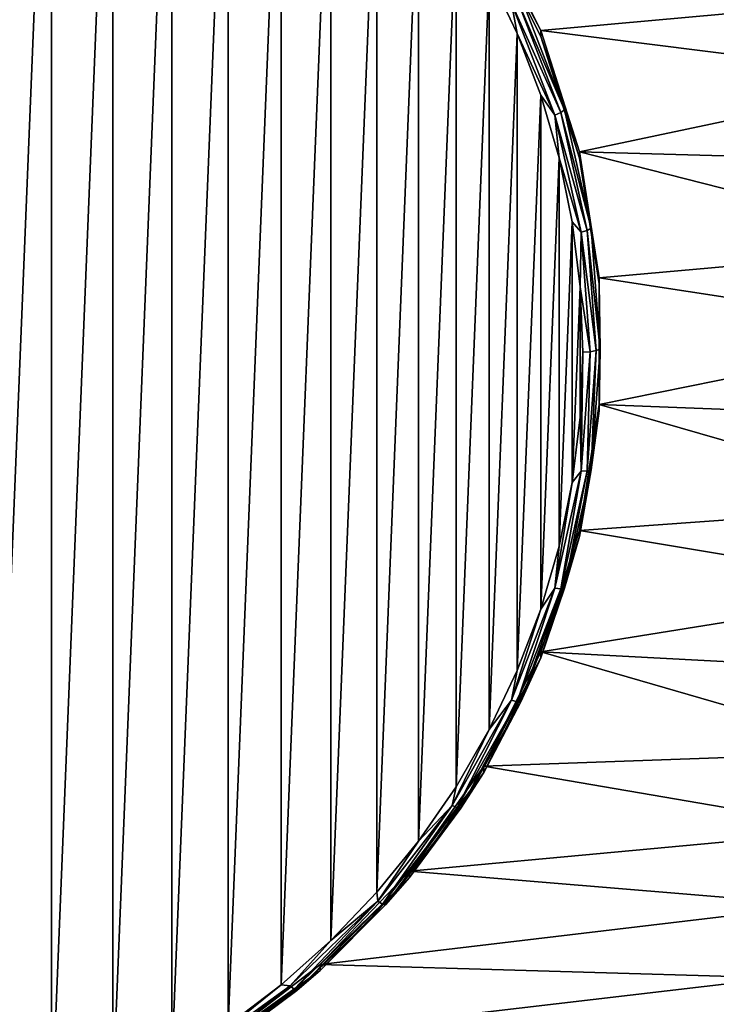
# Model space of a CAD drawing. Header units: metres. Extents: x -134 to 34, y -216 to -20.
# Tile 12 of 72: x -96.82 to -89.37, y -202.6 to -192.08. Entities that reach past the tile are written whole.
import ezdxf

# ---------------------------------------------------------------- set-up
doc = ezdxf.new("R2010")
doc.units = ezdxf.units.M
doc.layers.add('solid_ORA_A175_SW0003', color=7, linetype='CONTINUOUS')

msp = doc.modelspace()

# ---------------------------------------------------------------- linework, layer by layer
at = {"layer": 'solid_ORA_A175_SW0003'}
for points in [[(-118.5, -205.517151, 13.180001), (-81.5, -205.517151, 13.180001), (-81.5, -175.5159, 13.180001)], [(-118.5, -175.5159, 13.180001), (-118.5, -205.517151, 13.180001), (-81.5, -175.5159, 13.180001)], [(-97.156494, -187.182739, -4.519074), (-96.476128, -187.425156, -4.454117), (-97.156487, -204.084518, 0.009742)], [(-96.476128, -187.425156, -4.454117), (-96.47612, -203.842087, -0.055215), (-97.156487, -204.084518, 0.009742)], [(-96.476128, -187.425156, -4.454117), (-95.822456, -187.716156, -4.376144), (-96.47612, -203.842087, -0.055215)], [(-95.822456, -187.716156, -4.376144), (-95.822449, -203.551086, -0.133189), (-96.47612, -203.842087, -0.055215)], [(-95.822456, -187.716156, -4.376144), (-95.191628, -188.058044, -4.284536), (-95.822449, -203.551086, -0.133189)], [(-95.191628, -188.058044, -4.284536), (-95.191612, -203.209198, -0.224798), (-95.822449, -203.551086, -0.133189)], [(-95.191628, -188.058044, -4.284536), (-94.589165, -188.446808, -4.180366), (-95.191612, -203.209198, -0.224798)], [(-94.589165, -188.446808, -4.180366), (-94.589142, -202.820419, -0.328968), (-95.191612, -203.209198, -0.224798)], [(-94.589165, -188.446808, -4.180366), (-94.02446, -188.876938, -4.065113), (-94.589142, -202.820419, -0.328968)], [(-94.02446, -188.876938, -4.065113), (-94.024445, -202.390289, -0.444222), (-94.589142, -202.820419, -0.328968)], [(-94.02446, -188.876938, -4.065113), (-93.493317, -189.351898, -3.937848), (-94.024445, -202.390289, -0.444222)], [(-93.493317, -189.351898, -3.937848), (-93.493301, -201.915329, -0.571487), (-94.024445, -202.390289, -0.444222)], [(-93.493317, -189.351898, -3.937848), (-93.001923, -189.865158, -3.800323), (-93.493301, -201.915329, -0.571487)], [(-93.001923, -189.865158, -3.800323), (-93.001907, -201.402084, -0.709014), (-93.493301, -201.915329, -0.571487)], [(-93.001923, -189.865158, -3.800323), (-92.557007, -190.41066, -3.654154), (-93.001907, -201.402084, -0.709014)], [(-92.557007, -190.41066, -3.654154), (-92.556992, -200.856567, -0.855183), (-93.001907, -201.402084, -0.709014)], [(-92.557007, -190.41066, -3.654154), (-92.155014, -190.992508, -3.49825), (-92.556992, -200.856567, -0.855183)], [(-92.155014, -190.992508, -3.49825), (-92.154999, -200.274719, -1.011087), (-92.556992, -200.856567, -0.855183)], [(-92.155014, -190.992508, -3.49825), (-91.801559, -191.601608, -3.33504), (-92.154999, -200.274719, -1.011087)], [(-91.85936, -191.042007, -3.277929), (-91.859085, -190.978622, -3.036097), (-91.250679, -192.198944, -2.709113)], [(-91.249786, -192.264679, -2.950317), (-91.85936, -191.042007, -3.277929), (-91.250679, -192.198944, -2.709113)], [(-91.463249, -191.835876, -3.144301), (-91.85936, -191.042007, -3.277929), (-91.249786, -192.264679, -2.950317)], [(-91.250679, -192.198944, -2.709113), (-91.859085, -190.978622, -3.036097), (-87.375671, -191.84549, -2.803818)], [(-91.801559, -191.601608, -3.33504), (-91.801552, -199.665619, -1.174297), (-92.154999, -200.274719, -1.011087)], [(-91.801559, -191.601608, -3.33504), (-91.50074, -192.232666, -3.165952), (-91.801552, -199.665619, -1.174297)], [(-91.561768, -191.907379, -3.237349), (-91.50074, -192.232666, -3.165952), (-91.801559, -191.601608, -3.33504)], [(-91.502693, -191.870087, -3.2024), (-91.036919, -193.076324, -2.879189), (-91.561768, -191.907379, -3.237349)], [(-91.463249, -191.835876, -3.144301), (-90.995316, -193.047714, -2.81959), (-91.502693, -191.870087, -3.2024)], [(-90.995316, -193.047714, -2.81959), (-91.036919, -193.076324, -2.879189), (-91.502693, -191.870087, -3.2024)], [(-91.463249, -191.835876, -3.144301), (-91.249786, -192.264679, -2.950317), (-90.995316, -193.047714, -2.81959)], [(-91.250679, -192.198944, -2.709113), (-87.375671, -191.84549, -2.803818), (-87.143929, -192.716232, -2.570505)], [(-91.561768, -191.907379, -3.237349), (-91.099228, -193.10524, -2.916385), (-91.50074, -192.232666, -3.165952)], [(-91.036919, -193.076324, -2.879189), (-91.099228, -193.10524, -2.916385), (-91.561768, -191.907379, -3.237349)], [(-90.835678, -193.496735, -2.36137), (-91.250679, -192.198944, -2.709113), (-87.143929, -192.716232, -2.570505)], [(-91.249786, -192.264679, -2.950317), (-91.250679, -192.198944, -2.709113), (-90.835678, -193.496735, -2.36137)], [(-91.50074, -192.232666, -3.165952), (-91.500732, -199.034561, -1.343386), (-91.801552, -199.665619, -1.174297)], [(-91.50074, -192.232666, -3.165952), (-91.250198, -192.889359, -2.989991), (-91.500732, -199.034561, -1.343386)], [(-91.099228, -193.10524, -2.916385), (-91.250198, -192.889359, -2.989991), (-91.50074, -192.232666, -3.165952)], [(-90.835678, -193.561432, -2.602851), (-91.249786, -192.264679, -2.950317), (-90.835678, -193.496735, -2.36137)], [(-90.995316, -193.047714, -2.81959), (-91.249786, -192.264679, -2.950317), (-90.835678, -193.561432, -2.602851)], [(-90.835678, -193.496735, -2.36137), (-87.143929, -192.716232, -2.570505), (-86.974625, -193.602127, -2.33313)], [(-91.250198, -192.889359, -2.989991), (-91.250191, -198.377869, -1.519346), (-91.500732, -199.034561, -1.343386)], [(-91.250198, -192.889359, -2.989991), (-91.053871, -193.560486, -2.810162), (-91.250191, -198.377869, -1.519346)], [(-91.099228, -193.10524, -2.916385), (-91.053871, -193.560486, -2.810162), (-91.250198, -192.889359, -2.989991)], [(-91.036919, -193.076324, -2.879189), (-90.753609, -194.33432, -2.542111), (-91.099228, -193.10524, -2.916385)], [(-91.099228, -193.10524, -2.916385), (-90.817886, -194.354477, -2.58165), (-91.053871, -193.560486, -2.810162)], [(-90.753609, -194.33432, -2.542111), (-90.817886, -194.354477, -2.58165), (-91.099228, -193.10524, -2.916385)], [(-90.995316, -193.047714, -2.81959), (-90.710686, -194.311539, -2.480948), (-91.036919, -193.076324, -2.879189)], [(-90.710686, -194.311539, -2.480948), (-90.753609, -194.33432, -2.542111), (-91.036919, -193.076324, -2.879189)], [(-90.995316, -193.047714, -2.81959), (-90.835678, -193.561432, -2.602851), (-90.710686, -194.311539, -2.480948)], [(-91.053871, -193.560486, -2.810162), (-91.053871, -197.706741, -1.699177), (-91.250191, -198.377869, -1.519346)], [(-91.053871, -193.560486, -2.810162), (-90.913803, -194.242584, -2.627393), (-91.053871, -197.706741, -1.699177)], [(-90.817886, -194.354477, -2.58165), (-90.913803, -194.242584, -2.627393), (-91.053871, -193.560486, -2.810162)], [(-90.835678, -193.496735, -2.36137), (-86.974625, -193.602127, -2.33313), (-86.867371, -194.507858, -2.090438)], [(-90.626625, -194.839935, -2.001462), (-90.835678, -193.496735, -2.36137), (-86.867371, -194.507858, -2.090438)], [(-90.835678, -193.561432, -2.602851), (-90.835678, -193.496735, -2.36137), (-90.626625, -194.839935, -2.001462)], [(-90.626282, -194.903336, -2.243291), (-90.835678, -193.561432, -2.602851), (-90.626625, -194.839935, -2.001462)], [(-90.710686, -194.311539, -2.480948), (-90.835678, -193.561432, -2.602851), (-90.626282, -194.903336, -2.243291)], [(-90.913803, -194.242584, -2.627393), (-90.913795, -197.024643, -1.881945), (-91.053871, -197.706741, -1.699177)], [(-90.913803, -194.242584, -2.627393), (-90.828697, -194.93779, -2.441113), (-90.913795, -197.024643, -1.881945)], [(-90.817886, -194.354477, -2.58165), (-90.828697, -194.93779, -2.441113), (-90.913803, -194.242584, -2.627393)], [(-90.817886, -194.354477, -2.58165), (-90.723465, -195.629684, -2.23996), (-90.828697, -194.93779, -2.441113)], [(-90.753609, -194.33432, -2.542111), (-90.658524, -195.618454, -2.19803), (-90.817886, -194.354477, -2.58165)], [(-90.658524, -195.618454, -2.19803), (-90.723465, -195.629684, -2.23996), (-90.817886, -194.354477, -2.58165)], [(-90.710686, -194.311539, -2.480948), (-90.615166, -195.601639, -2.135269), (-90.753609, -194.33432, -2.542111)], [(-90.615166, -195.601639, -2.135269), (-90.658524, -195.618454, -2.19803), (-90.753609, -194.33432, -2.542111)], [(-90.710686, -194.311539, -2.480948), (-90.626282, -194.903336, -2.243291), (-90.615166, -195.601639, -2.135269)], [(-90.626625, -194.839935, -2.001462), (-86.867371, -194.507858, -2.090438), (-86.822739, -195.425095, -1.844668)], [(-90.626625, -196.194382, -1.638537), (-90.626625, -194.839935, -2.001462), (-86.822739, -195.425095, -1.844668)], [(-90.626282, -194.903336, -2.243291), (-90.626625, -194.839935, -2.001462), (-90.626625, -196.194382, -1.638537)], [(-90.626282, -196.260391, -1.87967), (-90.626282, -194.903336, -2.243291), (-90.626625, -196.194382, -1.638537)], [(-90.615166, -195.601639, -2.135269), (-90.626282, -194.903336, -2.243291), (-90.626282, -196.260391, -1.87967)], [(-90.828697, -194.93779, -2.441113), (-90.828697, -196.329422, -2.068226), (-90.913795, -197.024643, -1.881945)], [(-90.828697, -194.93779, -2.441113), (-90.800003, -195.633606, -2.254669), (-90.828697, -196.329422, -2.068226)], [(-90.723465, -195.629684, -2.23996), (-90.800003, -195.633606, -2.254669), (-90.828697, -194.93779, -2.441113)], [(-90.626625, -196.194382, -1.638537), (-86.822739, -195.425095, -1.844668), (-86.843468, -196.339127, -1.599752)], [(-90.817886, -196.904892, -1.89827), (-90.828697, -196.329422, -2.068226), (-90.800003, -195.633606, -2.254669)], [(-90.723465, -195.629684, -2.23996), (-90.817886, -196.904892, -1.89827), (-90.800003, -195.633606, -2.254669)], [(-90.753609, -196.902588, -1.853947), (-90.817886, -196.904892, -1.89827), (-90.723465, -195.629684, -2.23996)], [(-90.658524, -195.618454, -2.19803), (-90.753609, -196.902588, -1.853947), (-90.723465, -195.629684, -2.23996)], [(-90.710686, -196.891724, -1.78959), (-90.753609, -196.902588, -1.853947), (-90.658524, -195.618454, -2.19803)], [(-90.615166, -195.601639, -2.135269), (-90.626282, -196.260391, -1.87967), (-90.710686, -196.891724, -1.78959)], [(-90.615166, -195.601639, -2.135269), (-90.710686, -196.891724, -1.78959), (-90.658524, -195.618454, -2.19803)], [(-90.835678, -197.537582, -1.278628), (-90.626625, -196.194382, -1.638537), (-86.930305, -197.258133, -1.353506)], [(-90.626282, -196.260391, -1.87967), (-90.626625, -196.194382, -1.638537), (-90.835678, -197.537582, -1.278628)], [(-90.626625, -196.194382, -1.638537), (-86.843468, -196.339127, -1.599752), (-86.930305, -197.258133, -1.353506)], [(-90.835678, -197.60228, -1.52011), (-90.626282, -196.260391, -1.87967), (-90.835678, -197.537582, -1.278628)], [(-90.710686, -196.891724, -1.78959), (-90.626282, -196.260391, -1.87967), (-90.835678, -197.60228, -1.52011)], [(-90.817886, -196.904892, -1.89827), (-90.913795, -197.024643, -1.881945), (-90.828697, -196.329422, -2.068226)], [(-90.817886, -196.904892, -1.89827), (-91.099228, -198.154129, -1.563536), (-90.913795, -197.024643, -1.881945)], [(-91.036919, -198.160568, -1.51687), (-91.099228, -198.154129, -1.563536), (-90.817886, -196.904892, -1.89827)], [(-90.753609, -196.902588, -1.853947), (-91.036919, -198.160568, -1.51687), (-90.817886, -196.904892, -1.89827)], [(-90.995316, -198.155548, -1.450948), (-91.036919, -198.160568, -1.51687), (-90.753609, -196.902588, -1.853947)], [(-90.710686, -196.891724, -1.78959), (-90.835678, -197.60228, -1.52011), (-90.995316, -198.155548, -1.450948)], [(-90.710686, -196.891724, -1.78959), (-90.995316, -198.155548, -1.450948), (-90.753609, -196.902588, -1.853947)], [(-91.099228, -198.154129, -1.563536), (-91.053871, -197.706741, -1.699177), (-90.913795, -197.024643, -1.881945)], [(-90.835678, -197.537582, -1.278628), (-86.930305, -197.258133, -1.353506), (-87.079727, -198.166138, -1.110208)], [(-91.250679, -198.835373, -0.930886), (-90.835678, -197.537582, -1.278628), (-87.079727, -198.166138, -1.110208)], [(-90.835678, -197.60228, -1.52011), (-90.835678, -197.537582, -1.278628), (-91.250679, -198.835373, -0.930886)], [(-91.249786, -198.899048, -1.172644), (-90.835678, -197.60228, -1.52011), (-91.250679, -198.835373, -0.930886)], [(-90.995316, -198.155548, -1.450948), (-90.835678, -197.60228, -1.52011), (-91.249786, -198.899048, -1.172644)], [(-91.099228, -198.154129, -1.563536), (-91.250191, -198.377869, -1.519346), (-91.053871, -197.706741, -1.699177)], [(-91.099228, -198.154129, -1.563536), (-91.561768, -199.35199, -1.242572), (-91.250191, -198.377869, -1.519346)], [(-91.502693, -199.366806, -1.193659), (-91.561768, -199.35199, -1.242572), (-91.099228, -198.154129, -1.563536)], [(-91.036919, -198.160568, -1.51687), (-91.502693, -199.366806, -1.193659), (-91.099228, -198.154129, -1.563536)], [(-91.463249, -199.367386, -1.126237), (-91.502693, -199.366806, -1.193659), (-91.036919, -198.160568, -1.51687)], [(-90.995316, -198.155548, -1.450948), (-91.249786, -198.899048, -1.172644), (-91.463249, -199.367386, -1.126237)], [(-90.995316, -198.155548, -1.450948), (-91.463249, -199.367386, -1.126237), (-91.036919, -198.160568, -1.51687)], [(-91.250679, -198.835373, -0.930886), (-87.079727, -198.166138, -1.110208), (-87.289139, -199.045578, -0.874559)], [(-91.561768, -199.35199, -1.242572), (-91.500732, -199.034561, -1.343386), (-91.250191, -198.377869, -1.519346)], [(-91.85936, -200.121704, -0.845032), (-91.249786, -198.899048, -1.172644), (-91.859085, -200.055695, -0.603902)], [(-91.463249, -199.367386, -1.126237), (-91.249786, -198.899048, -1.172644), (-91.85936, -200.121704, -0.845032)], [(-91.859085, -200.055695, -0.603902), (-91.250679, -198.835373, -0.930886), (-87.560104, -199.903259, -0.644747)], [(-91.249786, -198.899048, -1.172644), (-91.250679, -198.835373, -0.930886), (-91.859085, -200.055695, -0.603902)], [(-91.250679, -198.835373, -0.930886), (-87.289139, -199.045578, -0.874559), (-87.560104, -199.903259, -0.644747)], [(-91.561768, -199.35199, -1.242572), (-91.801552, -199.665619, -1.174297), (-91.500732, -199.034561, -1.343386)], [(-91.561768, -199.35199, -1.242572), (-92.196083, -200.474075, -0.941912), (-91.801552, -199.665619, -1.174297)], [(-92.141449, -200.49675, -0.890894), (-92.196083, -200.474075, -0.941912), (-91.561768, -199.35199, -1.242572)], [(-91.502693, -199.366806, -1.193659), (-92.141449, -200.49675, -0.890894), (-91.561768, -199.35199, -1.242572)], [(-92.104973, -200.502579, -0.822066), (-92.141449, -200.49675, -0.890894), (-91.502693, -199.366806, -1.193659)], [(-91.463249, -199.367386, -1.126237), (-92.104973, -200.502579, -0.822066), (-91.502693, -199.366806, -1.193659)], [(-91.463249, -199.367386, -1.126237), (-91.85936, -200.121704, -0.845032), (-92.104973, -200.502579, -0.822066)], [(-92.196083, -200.474075, -0.941912), (-92.154999, -200.274719, -1.011087), (-91.801552, -199.665619, -1.174297)], [(-91.859085, -200.055695, -0.603902), (-87.560104, -199.903259, -0.644747), (-87.888954, -200.735382, -0.421781)], [(-92.650787, -201.178253, -0.303111), (-91.859085, -200.055695, -0.603902), (-87.888954, -200.735382, -0.421781)], [(-91.85936, -200.121704, -0.845032), (-91.859085, -200.055695, -0.603902), (-92.650787, -201.178253, -0.303111)], [(-92.650787, -201.242966, -0.544592), (-91.85936, -200.121704, -0.845032), (-92.650787, -201.178253, -0.303111)], [(-92.104973, -200.502579, -0.822066), (-91.85936, -200.121704, -0.845032), (-92.650787, -201.242966, -0.544592)], [(-92.196083, -200.474075, -0.941912), (-92.556992, -200.856567, -0.855183), (-92.154999, -200.274719, -1.011087)], [(-92.196083, -200.474075, -0.941912), (-92.989258, -201.497528, -0.667676), (-92.556992, -200.856567, -0.855183)], [(-92.940186, -201.527374, -0.614739), (-92.989258, -201.497528, -0.667676), (-92.196083, -200.474075, -0.941912)], [(-92.141449, -200.49675, -0.890894), (-92.940186, -201.527374, -0.614739), (-92.196083, -200.474075, -0.941912)], [(-92.907417, -201.537979, -0.544629), (-92.940186, -201.527374, -0.614739), (-92.141449, -200.49675, -0.890894)], [(-92.104973, -200.502579, -0.822066), (-92.907417, -201.537979, -0.544629), (-92.141449, -200.49675, -0.890894)], [(-92.104973, -200.502579, -0.822066), (-92.650787, -201.242966, -0.544592), (-92.907417, -201.537979, -0.544629)], [(-92.650787, -201.178253, -0.303111), (-87.888954, -200.735382, -0.421781), (-88.273056, -201.538422, -0.206606)], [(-92.989258, -201.497528, -0.667676), (-93.001907, -201.402084, -0.709014), (-92.556992, -200.856567, -0.855183)], [(-93.607643, -202.173599, -0.036409), (-92.650787, -201.178253, -0.303111), (-88.273056, -201.538422, -0.206606)], [(-92.650787, -201.242966, -0.544592), (-92.650787, -201.178253, -0.303111), (-93.607643, -202.173599, -0.036409)], [(-93.606384, -202.237762, -0.278038), (-92.650787, -201.242966, -0.544592), (-93.607643, -202.173599, -0.036409)], [(-92.907417, -201.537979, -0.544629), (-92.650787, -201.242966, -0.544592), (-93.606384, -202.237762, -0.278038)], [(-92.989258, -201.497528, -0.667676), (-93.493301, -201.915329, -0.571487), (-93.001907, -201.402084, -0.709014)], [(-92.989258, -201.497528, -0.667676), (-93.925163, -202.401535, -0.425448), (-93.493301, -201.915329, -0.571487)], [(-93.882637, -202.437714, -0.370814), (-93.925163, -202.401535, -0.425448), (-92.989258, -201.497528, -0.667676)], [(-92.940186, -201.527374, -0.614739), (-93.882637, -202.437714, -0.370814), (-92.989258, -201.497528, -0.667676)], [(-93.85424, -202.452545, -0.299573), (-93.882637, -202.437714, -0.370814), (-92.940186, -201.527374, -0.614739)], [(-92.907417, -201.537979, -0.544629), (-93.85424, -202.452545, -0.299573), (-92.940186, -201.527374, -0.614739)], [(-92.907417, -201.537979, -0.544629), (-93.606384, -202.237762, -0.278038), (-93.85424, -202.452545, -0.299573)], [(-93.607643, -202.173599, -0.036409), (-88.273056, -201.538422, -0.206606), (-88.713837, -202.314285, 0.001286)], [(-93.925163, -202.401535, -0.425448), (-94.024445, -202.390289, -0.444222), (-93.493301, -201.915329, -0.571487)], [(-94.703949, -203.018097, 0.18987), (-93.607643, -202.173599, -0.036409), (-88.713837, -202.314285, 0.001286)], [(-93.606384, -202.237762, -0.278038), (-93.607643, -202.173599, -0.036409), (-94.703949, -203.018097, 0.18987)], [(-94.704796, -203.083862, -0.051324), (-93.606384, -202.237762, -0.278038), (-94.703949, -203.018097, 0.18987)], [(-93.85424, -202.452545, -0.299573), (-93.606384, -202.237762, -0.278038), (-94.704796, -203.083862, -0.051324)], [(-94.984726, -203.167694, -0.220157), (-94.589142, -202.820419, -0.328968), (-94.024445, -202.390289, -0.444222)], [(-93.925163, -202.401535, -0.425448), (-94.984726, -203.167694, -0.220157), (-94.024445, -202.390289, -0.444222)], [(-94.703949, -203.018097, 0.18987), (-88.713837, -202.314285, 0.001286), (-89.211365, -203.06308, 0.201923)], [(-94.949615, -203.209229, -0.164087), (-94.984726, -203.167694, -0.220157), (-93.925163, -202.401535, -0.425448)], [(-93.882637, -202.437714, -0.370814), (-94.949615, -203.209229, -0.164087), (-93.925163, -202.401535, -0.425448)], [(-94.926178, -203.227646, -0.091886), (-94.949615, -203.209229, -0.164087), (-93.882637, -202.437714, -0.370814)], [(-93.85424, -202.452545, -0.299573), (-94.926178, -203.227646, -0.091886), (-93.882637, -202.437714, -0.370814)], [(-93.85424, -202.452545, -0.299573), (-94.704796, -203.083862, -0.051324), (-94.926178, -203.227646, -0.091886)]]:
    msp.add_3dface(points, dxfattribs=at)

doc.saveas('drawing.dxf')
